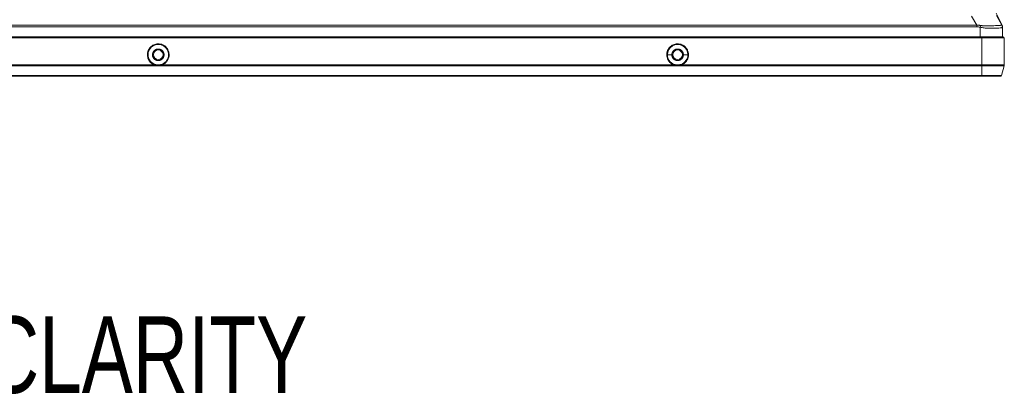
# Model space of a CAD drawing. Header units: millimetres. Extents: x 9 to 550, y 15 to 417.
# Tile 7 of 39: x 110 to 164, y 100 to 120. Entities that reach past the tile are written whole.
import ezdxf

# ---------------------------------------------------------------- set-up
doc = ezdxf.new("R2010")
doc.units = ezdxf.units.MM
doc.styles.add('SLDTEXTSTYLE0', font='TXT', dxfattribs={"width": 0.75})

msp = doc.modelspace()

# ---------------------------------------------------------------- linework, layer by layer
at = {"color": 7, "linetype": 'Continuous', "lineweight": 15}
for p, q in [((162.498, 120.433), (162.789, 119.933)), ((164.197, 119.938), (163.869, 120.597)), ((164.189, 119.944), (163.886, 120.465)), ((162.789, 119.933), (45.636, 119.933)), ((45.659, 119.842), (162.789, 119.842)), ((162.981, 119.289), (162.981, 119.816)), ((164.175, 119.803), (164.221, 119.818)), ((164.19, 119.944), (164.189, 119.944)), ((164.221, 119.818), (164.221, 119.289)), ((45.539, 119.229), (163.081, 119.229)), ((45.625, 119.289), (163.081, 119.289)), ((163.081, 119.229), (163.081, 119.289)), ((163.081, 117.731), (163.081, 119.229)), ((163.081, 119.229), (164.321, 119.229)), ((164.321, 119.229), (164.321, 117.731)), ((145.885, 118.299), (145.637, 118.299)), ((146.773, 118.299), (146.525, 118.299)), ((87.205, 117.682), (117.406, 117.682)), ((87.404, 117.731), (117.206, 117.731)), ((117.406, 117.682), (146.205, 117.681)), ((117.604, 117.731), (146.006, 117.731)), ((146.205, 117.681), (163.081, 117.681)), ((146.404, 117.731), (163.081, 117.731)), ((163.081, 117.681), (163.081, 117.731)), ((163.081, 117.15), (163.081, 117.681)), ((164.314, 117.68), (164.173, 117.15)), ((163.081, 117.15), (41.529, 117.15)), ((41.529, 117.105), (163.081, 117.105)), ((164.173, 117.15), (163.081, 117.15)), ((163.081, 117.15), (163.081, 117.105))]:
    msp.add_line(p, q, dxfattribs=at)
at = {"color": 8, "linetype": 'Continuous', "lineweight": 15}
msp.add_line((164.189, 119.944), (164.189, 119.944), dxfattribs=at)
at = {"color": 7, "linetype": 'Continuous', "lineweight": 15, "flags": 128}
for points in [[(117.206, 117.731), (117.208, 117.736), (117.209, 117.741), (117.211, 117.745), (117.212, 117.749), (117.214, 117.753), (117.215, 117.757), (117.216, 117.76), (117.217, 117.763)], [(117.593, 117.763), (117.594, 117.76), (117.595, 117.757), (117.597, 117.753), (117.598, 117.749), (117.599, 117.745), (117.601, 117.741), (117.603, 117.736), (117.604, 117.731)], [(146.006, 117.731), (146.008, 117.736), (146.009, 117.741), (146.011, 117.745), (146.012, 117.749), (146.014, 117.753), (146.015, 117.757), (146.016, 117.76), (146.017, 117.763)], [(146.393, 117.763), (146.394, 117.76), (146.395, 117.757), (146.397, 117.753), (146.398, 117.749), (146.399, 117.745), (146.401, 117.741), (146.403, 117.736), (146.404, 117.731)]]:
    msp.add_lwpolyline(points, dxfattribs=at)
at = {"color": 7, "linetype": 'Continuous', "lineweight": 15}
for centre in [(117.405, 118.299), (146.205, 118.299)]:
    msp.add_circle(centre, 0.265, dxfattribs=at)
for centre, radius, start, end in [((164.261, 119.229), 0.06, 0, 90), ((117.405, 118.299), 0.568, 289.329, 250.671), ((146.205, 118.299), 0.568, 359.9997, 180.0003), ((146.205, 118.299), 0.568, 180.0003, 250.671), ((146.205, 118.299), 0.568, 289.329, 359.9997), ((164.121, 117.731), 0.2, 345.0686, 0), ((164.115, 117.165), 0.06, 270, 345.0686)]:
    msp.add_arc(centre, radius, start, end, dxfattribs=at)
for points, knots in [([(162.789, 119.933), (162.801, 119.933), (162.824, 119.934), (162.859, 119.934), (162.895, 119.933), (162.932, 119.93), (162.97, 119.925), (162.995, 119.921), (163.008, 119.919)], [0, 0, 0, 0, 0.157533, 0.318418, 0.482893, 0.651178, 0.823483, 1, 1, 1, 1]), ([(163.008, 119.919), (163.022, 119.916), (163.05, 119.912), (163.092, 119.906), (163.135, 119.901), (163.179, 119.897), (163.223, 119.894), (163.267, 119.892), (163.311, 119.891), (163.356, 119.89), (163.401, 119.89), (163.5, 119.892), (163.65, 119.898), (163.83, 119.91), (163.98, 119.918), (164.07, 119.923), (164.12, 119.927), (164.147, 119.929), (164.167, 119.933), (164.18, 119.937), (164.184, 119.941), (164.185, 119.943)], [0, 0, 0, 0, 0.023024, 0.046311, 0.069896, 0.093812, 0.118094, 0.142772, 0.167877, 0.193436, 0.219476, 0.246024, 0.367473, 0.497787, 0.625519, 0.749705, 0.80153, 0.852355, 0.902294, 0.951467, 1, 1, 1, 1]), ([(164.185, 119.943), (164.186, 119.944), (164.187, 119.946), (164.188, 119.946), (164.189, 119.945), (164.189, 119.944)], [0, 0, 0, 0, 0.501404, 0.750997, 1, 1, 1, 1]), ([(163.081, 119.289), (163.097, 119.289), (163.13, 119.289), (163.178, 119.289), (163.226, 119.289), (163.272, 119.289), (163.34, 119.289), (163.429, 119.289), (163.573, 119.289), (163.744, 119.289), (163.893, 119.289), (163.996, 119.289), (164.064, 119.289), (164.123, 119.289), (164.17, 119.289), (164.205, 119.289), (164.23, 119.289), (164.248, 119.289), (164.259, 119.289), (164.26, 119.289), (164.261, 119.289)], [0, 0, 0, 0, 0.026417, 0.052471, 0.078202, 0.103651, 0.12886, 0.189908, 0.252308, 0.377765, 0.501114, 0.563187, 0.625486, 0.687693, 0.750117, 0.800296, 0.850059, 0.899721, 0.949597, 1, 1, 1, 1]), ([(116.946, 117.91), (116.939, 117.919), (116.925, 117.936), (116.906, 117.962), (116.889, 117.989), (116.873, 118.017), (116.859, 118.046), (116.846, 118.076), (116.824, 118.135), (116.803, 118.226), (116.801, 118.349), (116.824, 118.471), (116.87, 118.582), (116.934, 118.68), (117.014, 118.761), (117.108, 118.826), (117.215, 118.874), (117.332, 118.901), (117.455, 118.903), (117.577, 118.88), (117.671, 118.842), (117.738, 118.801), (117.784, 118.768), (117.827, 118.73), (117.852, 118.702), (117.864, 118.688)], [0, 0, 0, 0, 0.017294, 0.03446, 0.051549, 0.06861, 0.085694, 0.102851, 0.12013, 0.185081, 0.250088, 0.315039, 0.380046, 0.440002, 0.500014, 0.55997, 0.619983, 0.684933, 0.749941, 0.814891, 0.879898, 0.910027, 0.939907, 0.969808, 1, 1, 1, 1]), ([(117.086, 118.299), (117.086, 118.307), (117.086, 118.324), (117.09, 118.348), (117.094, 118.372), (117.101, 118.395), (117.109, 118.416), (117.118, 118.437), (117.129, 118.456), (117.14, 118.475), (117.153, 118.492), (117.166, 118.508), (117.18, 118.523), (117.195, 118.536), (117.21, 118.548), (117.225, 118.56), (117.24, 118.57), (117.256, 118.578), (117.272, 118.586), (117.288, 118.593), (117.303, 118.598), (117.319, 118.603), (117.334, 118.607), (117.349, 118.61), (117.363, 118.612), (117.378, 118.614), (117.392, 118.615), (117.401, 118.615), (117.405, 118.615)], [0, 0, 0, 0, 0.05019, 0.099421, 0.147694, 0.195014, 0.241383, 0.286804, 0.331281, 0.374816, 0.417411, 0.45907, 0.499795, 0.539589, 0.578453, 0.616389, 0.653401, 0.68949, 0.724658, 0.758907, 0.792238, 0.824654, 0.856155, 0.886744, 0.916422, 0.94519, 0.973049, 1, 1, 1, 1]), ([(117.405, 118.615), (117.414, 118.615), (117.431, 118.614), (117.458, 118.611), (117.486, 118.605), (117.514, 118.596), (117.543, 118.584), (117.573, 118.568), (117.601, 118.549), (117.629, 118.525), (117.654, 118.497), (117.677, 118.464), (117.697, 118.428), (117.712, 118.388), (117.722, 118.345), (117.724, 118.314), (117.725, 118.299)], [0, 0, 0, 0, 0.050784, 0.104701, 0.16176, 0.221968, 0.285336, 0.351875, 0.421596, 0.494513, 0.57064, 0.649992, 0.732586, 0.81844, 0.907571, 1, 1, 1, 1]), ([(117.864, 118.688), (117.872, 118.678), (117.887, 118.66), (117.908, 118.631), (117.927, 118.6), (117.95, 118.557), (117.974, 118.501), (117.994, 118.43), (118.006, 118.357), (118.009, 118.26), (117.991, 118.14), (117.946, 118.027), (117.894, 117.945), (117.847, 117.888), (117.793, 117.837), (117.734, 117.794), (117.671, 117.757), (117.627, 117.74), (117.604, 117.731)], [0, 0, 0, 0, 0.030884, 0.061647, 0.092398, 0.123247, 0.186654, 0.25015, 0.313558, 0.377054, 0.500027, 0.623, 0.686407, 0.749904, 0.813311, 0.876807, 0.938336, 1, 1, 1, 1]), ([(145.746, 117.91), (145.739, 117.919), (145.725, 117.936), (145.706, 117.962), (145.689, 117.989), (145.673, 118.017), (145.659, 118.046), (145.646, 118.076), (145.624, 118.135), (145.603, 118.226), (145.601, 118.349), (145.624, 118.471), (145.67, 118.582), (145.734, 118.68), (145.814, 118.761), (145.908, 118.826), (146.015, 118.874), (146.132, 118.901), (146.255, 118.903), (146.377, 118.88), (146.471, 118.842), (146.538, 118.801), (146.584, 118.768), (146.627, 118.73), (146.652, 118.702), (146.664, 118.688)], [0, 0, 0, 0, 0.0172939, 0.0344604, 0.051549, 0.0686099, 0.0856937, 0.1028507, 0.1201304, 0.1850809, 0.2500881, 0.3150385, 0.3800458, 0.4400019, 0.5000143, 0.5599705, 0.6199829, 0.6849333, 0.7499405, 0.814891, 0.8798982, 0.910027, 0.9399069, 0.9698081, 1, 1, 1, 1]), ([(145.886, 118.299), (145.886, 118.307), (145.886, 118.324), (145.89, 118.348), (145.894, 118.372), (145.901, 118.395), (145.909, 118.416), (145.918, 118.437), (145.929, 118.456), (145.94, 118.475), (145.953, 118.492), (145.966, 118.508), (145.98, 118.523), (145.995, 118.536), (146.01, 118.548), (146.025, 118.56), (146.04, 118.57), (146.056, 118.578), (146.072, 118.586), (146.088, 118.593), (146.103, 118.598), (146.119, 118.603), (146.134, 118.607), (146.149, 118.61), (146.163, 118.612), (146.178, 118.614), (146.192, 118.615), (146.201, 118.615), (146.205, 118.615)], [0, 0, 0, 0, 0.05019, 0.099421, 0.147694, 0.195014, 0.241383, 0.286804, 0.331281, 0.374816, 0.417411, 0.45907, 0.499795, 0.539589, 0.578453, 0.616389, 0.653401, 0.68949, 0.724658, 0.758907, 0.792238, 0.824654, 0.856155, 0.886744, 0.916422, 0.94519, 0.973049, 1, 1, 1, 1]), ([(146.205, 118.615), (146.214, 118.615), (146.231, 118.614), (146.258, 118.611), (146.286, 118.605), (146.314, 118.596), (146.343, 118.584), (146.373, 118.568), (146.401, 118.549), (146.429, 118.525), (146.454, 118.497), (146.477, 118.464), (146.497, 118.428), (146.512, 118.388), (146.522, 118.345), (146.524, 118.314), (146.525, 118.299)], [0, 0, 0, 0, 0.050784, 0.104701, 0.16176, 0.221968, 0.285336, 0.351875, 0.421596, 0.494513, 0.57064, 0.649992, 0.732586, 0.81844, 0.907571, 1, 1, 1, 1]), ([(146.664, 118.688), (146.672, 118.678), (146.687, 118.66), (146.708, 118.631), (146.727, 118.6), (146.75, 118.557), (146.774, 118.501), (146.794, 118.43), (146.806, 118.357), (146.809, 118.26), (146.791, 118.14), (146.746, 118.027), (146.694, 117.945), (146.647, 117.888), (146.593, 117.837), (146.534, 117.794), (146.471, 117.757), (146.427, 117.74), (146.404, 117.731)], [0, 0, 0, 0, 0.030884, 0.061647, 0.092398, 0.123247, 0.186654, 0.25015, 0.313558, 0.377054, 0.500027, 0.623, 0.686407, 0.749904, 0.813311, 0.876807, 0.938336, 1, 1, 1, 1]), ([(117.405, 117.976), (117.397, 117.976), (117.38, 117.977), (117.354, 117.98), (117.328, 117.985), (117.302, 117.993), (117.275, 118.003), (117.249, 118.016), (117.223, 118.032), (117.198, 118.051), (117.175, 118.073), (117.153, 118.098), (117.134, 118.126), (117.117, 118.156), (117.103, 118.189), (117.093, 118.224), (117.086, 118.261), (117.086, 118.286), (117.086, 118.299)], [0, 0, 0, 0, 0.049255, 0.100305, 0.153145, 0.20777, 0.264175, 0.322353, 0.382298, 0.444003, 0.50746, 0.572662, 0.639599, 0.708264, 0.778646, 0.850737, 0.924525, 1, 1, 1, 1]), ([(117.725, 118.299), (117.725, 118.291), (117.724, 118.274), (117.722, 118.249), (117.717, 118.224), (117.711, 118.201), (117.703, 118.178), (117.693, 118.156), (117.682, 118.136), (117.67, 118.116), (117.657, 118.098), (117.643, 118.081), (117.628, 118.066), (117.612, 118.052), (117.595, 118.039), (117.579, 118.027), (117.561, 118.017), (117.544, 118.007), (117.526, 118), (117.508, 117.993), (117.491, 117.988), (117.473, 117.983), (117.456, 117.98), (117.439, 117.978), (117.422, 117.976), (117.411, 117.976), (117.405, 117.976)], [0, 0, 0, 0, 0.05051, 0.100271, 0.149279, 0.197533, 0.245029, 0.291763, 0.337733, 0.382936, 0.42737, 0.471032, 0.513919, 0.55603, 0.597361, 0.63791, 0.677676, 0.716656, 0.754849, 0.792252, 0.828864, 0.864683, 0.899708, 0.933936, 0.967367, 1, 1, 1, 1]), ([(146.205, 117.976), (146.197, 117.976), (146.18, 117.977), (146.154, 117.98), (146.128, 117.985), (146.102, 117.993), (146.075, 118.003), (146.049, 118.016), (146.023, 118.032), (145.998, 118.051), (145.975, 118.073), (145.953, 118.098), (145.934, 118.126), (145.917, 118.156), (145.903, 118.189), (145.893, 118.224), (145.886, 118.261), (145.886, 118.286), (145.886, 118.299)], [0, 0, 0, 0, 0.0492549, 0.1003048, 0.1531449, 0.2077702, 0.264175, 0.3223531, 0.3822981, 0.444003, 0.5074601, 0.5726617, 0.6395992, 0.7082639, 0.7786463, 0.8507367, 0.9245248, 1, 1, 1, 1]), ([(146.525, 118.299), (146.525, 118.291), (146.524, 118.274), (146.522, 118.249), (146.517, 118.224), (146.511, 118.201), (146.503, 118.178), (146.493, 118.156), (146.482, 118.136), (146.47, 118.116), (146.457, 118.098), (146.443, 118.081), (146.428, 118.066), (146.412, 118.052), (146.395, 118.039), (146.379, 118.027), (146.361, 118.017), (146.344, 118.007), (146.326, 118), (146.308, 117.993), (146.291, 117.988), (146.273, 117.983), (146.256, 117.98), (146.239, 117.978), (146.222, 117.976), (146.211, 117.976), (146.205, 117.976)], [0, 0, 0, 0, 0.05051, 0.100271, 0.149279, 0.197533, 0.245028, 0.291763, 0.337733, 0.382936, 0.42737, 0.471032, 0.513919, 0.55603, 0.597361, 0.63791, 0.677676, 0.716656, 0.754849, 0.792252, 0.828864, 0.864683, 0.899708, 0.933936, 0.967367, 1, 1, 1, 1]), ([(117.206, 117.731), (117.196, 117.735), (117.176, 117.742), (117.147, 117.755), (117.118, 117.77), (117.091, 117.786), (117.058, 117.807), (117.021, 117.835), (116.981, 117.871), (116.958, 117.897), (116.946, 117.91)], [0, 0, 0, 0, 0.1003451, 0.2002404, 0.2999676, 0.3998101, 0.5000503, 0.6666951, 0.8329072, 1, 1, 1, 1]), ([(117.406, 117.682), (117.396, 117.684), (117.38, 117.688), (117.347, 117.695), (117.307, 117.701), (117.265, 117.709), (117.232, 117.721), (117.215, 117.728), (117.206, 117.731)], [0, 0, 0, 0, 0.145088, 0.245234, 0.487297, 0.734962, 0.859801, 1, 1, 1, 1]), ([(117.405, 117.733), (117.394, 117.733), (117.373, 117.733), (117.341, 117.736), (117.314, 117.739), (117.288, 117.744), (117.263, 117.749), (117.237, 117.756), (117.222, 117.761), (117.217, 117.763)], [0, 0, 0, 0, 0.1674781, 0.3347089, 0.5016177, 0.5899958, 0.7513729, 0.9132024, 1, 1, 1, 1]), ([(117.593, 117.763), (117.586, 117.76), (117.571, 117.755), (117.548, 117.749), (117.524, 117.744), (117.503, 117.74), (117.48, 117.737), (117.454, 117.735), (117.427, 117.733), (117.411, 117.733), (117.405, 117.733)], [0, 0, 0, 0, 0.124315, 0.24886, 0.373563, 0.498377, 0.580765, 0.749062, 0.901243, 1, 1, 1, 1]), ([(117.604, 117.731), (117.596, 117.728), (117.579, 117.721), (117.545, 117.709), (117.502, 117.701), (117.452, 117.694), (117.421, 117.686), (117.406, 117.682)], [0, 0, 0, 0, 0.138216, 0.262318, 0.524095, 0.774617, 1, 1, 1, 1]), ([(146.006, 117.731), (145.996, 117.735), (145.976, 117.742), (145.947, 117.755), (145.918, 117.77), (145.891, 117.786), (145.858, 117.807), (145.821, 117.835), (145.781, 117.871), (145.758, 117.897), (145.746, 117.91)], [0, 0, 0, 0, 0.100345, 0.20024, 0.299968, 0.39981, 0.50005, 0.666695, 0.832907, 1, 1, 1, 1]), ([(146.205, 117.681), (146.196, 117.683), (146.18, 117.687), (146.148, 117.695), (146.107, 117.701), (146.065, 117.709), (146.032, 117.721), (146.015, 117.728), (146.006, 117.731)], [0, 0, 0, 0, 0.121594, 0.24274, 0.483976, 0.733718, 0.858413, 1, 1, 1, 1]), ([(146.205, 117.733), (146.194, 117.733), (146.173, 117.733), (146.141, 117.736), (146.114, 117.739), (146.088, 117.744), (146.063, 117.749), (146.037, 117.756), (146.022, 117.761), (146.017, 117.763)], [0, 0, 0, 0, 0.167478, 0.334709, 0.501618, 0.589996, 0.751373, 0.913202, 1, 1, 1, 1]), ([(146.393, 117.763), (146.386, 117.76), (146.371, 117.755), (146.348, 117.749), (146.324, 117.744), (146.303, 117.74), (146.28, 117.737), (146.254, 117.735), (146.227, 117.733), (146.211, 117.733), (146.205, 117.733)], [0, 0, 0, 0, 0.124315, 0.24886, 0.373563, 0.498377, 0.580765, 0.749062, 0.901243, 1, 1, 1, 1]), ([(146.404, 117.731), (146.396, 117.728), (146.379, 117.721), (146.345, 117.709), (146.302, 117.701), (146.261, 117.695), (146.229, 117.688), (146.214, 117.684), (146.205, 117.681)], [0, 0, 0, 0, 0.137529, 0.260586, 0.521665, 0.768611, 0.863885, 1, 1, 1, 1]), ([(163.081, 117.731), (163.243, 117.731), (163.406, 117.731), (163.706, 117.731), (163.843, 117.731), (164.073, 117.731), (164.165, 117.731), (164.289, 117.731), (164.321, 117.731), (164.321, 117.731)], [0, 0, 0, 0, 0.25, 0.25, 0.5, 0.5, 0.75, 0.75, 1, 1, 1, 1]), ([(163.081, 117.681), (163.097, 117.681), (163.127, 117.681), (163.173, 117.681), (163.219, 117.681), (163.264, 117.681), (163.308, 117.681), (163.351, 117.681), (163.394, 117.681), (163.436, 117.681), (163.478, 117.68), (163.518, 117.68), (163.558, 117.68), (163.596, 117.68), (163.634, 117.68), (163.671, 117.68), (163.706, 117.68), (163.741, 117.68), (163.775, 117.68), (163.807, 117.68), (163.839, 117.68), (163.87, 117.68), (163.899, 117.68), (163.927, 117.68), (163.955, 117.68), (163.981, 117.68), (164.006, 117.68), (164.03, 117.68), (164.053, 117.68), (164.075, 117.68), (164.096, 117.68), (164.115, 117.68), (164.134, 117.68), (164.152, 117.68), (164.168, 117.68), (164.184, 117.68), (164.198, 117.68), (164.212, 117.68), (164.225, 117.68), (164.237, 117.68), (164.247, 117.68), (164.257, 117.68), (164.266, 117.68), (164.274, 117.68), (164.282, 117.68), (164.288, 117.68), (164.294, 117.68), (164.299, 117.68), (164.303, 117.68), (164.307, 117.68), (164.31, 117.68), (164.312, 117.68), (164.313, 117.68), (164.314, 117.68), (164.314, 117.68), (164.314, 117.68)], [0, 0, 0, 0, 0.023924, 0.047653, 0.071187, 0.094527, 0.117673, 0.140623, 0.16338, 0.185942, 0.208309, 0.230482, 0.252461, 0.274245, 0.295834, 0.317229, 0.33843, 0.359436, 0.380248, 0.400865, 0.421288, 0.441516, 0.46155, 0.48139, 0.501035, 0.520485, 0.539742, 0.558803, 0.577671, 0.596344, 0.614822, 0.633107, 0.651197, 0.669092, 0.686793, 0.7043, 0.721612, 0.73873, 0.755654, 0.772383, 0.788918, 0.805258, 0.821405, 0.837356, 0.853114, 0.868677, 0.884046, 0.89922, 0.9142, 0.928986, 0.943578, 0.957975, 0.972177, 0.986186, 1, 1, 1, 1]), ([(163.081, 117.105), (163.355, 117.105), (163.618, 117.105), (164.006, 117.105), (164.115, 117.105), (164.115, 117.105)], [0, 0, 0, 0, 0.5, 0.5, 1, 1, 1, 1])]:
    msp.add_open_spline(points, degree=3, knots=knots, dxfattribs=at)
for points in [[(162.789, 119.842), (162.789, 119.873), (162.789, 119.904), (162.789, 119.933)], [(162.789, 119.842), (162.853, 119.842), (162.918, 119.832), (162.981, 119.816)], [(163.008, 119.919), (163, 119.887), (162.99, 119.851), (162.981, 119.816)], [(164.221, 119.818), (164.221, 119.862), (164.208, 119.907), (164.185, 119.943)], [(164.221, 119.826), (164.221, 119.867), (164.21, 119.909), (164.189, 119.944)], [(164.19, 119.944), (164.21, 119.908), (164.221, 119.867), (164.221, 119.826)], [(164.221, 119.818), (164.221, 119.823), (164.221, 119.825), (164.221, 119.826)]]:
    msp.add_open_spline(points, degree=3, dxfattribs=at)
at = {"color": 8, "linetype": 'Continuous', "lineweight": 15}
msp.add_open_spline([(162.981, 119.816), (163.056, 119.804), (163.211, 119.78), (163.441, 119.767), (163.664, 119.767), (163.92, 119.774), (164.13, 119.78), (164.164, 119.797), (164.175, 119.803)], degree=3, knots=[0, 0, 0, 0, 0.133683, 0.275878, 0.419581, 0.571683, 0.860712, 1, 1, 1, 1], dxfattribs=at)

# ---------------------------------------------------------------- texts
at = {"color": 7, "linetype": 'Continuous', "lineweight": 0, "insert": (59.379, 103.81), "char_height": 4.23333, "attachment_point": 1, "style": 'SLDTEXTSTYLE0'}
msp.add_mtext('STAND REMOVED FOR CLARITY', dxfattribs=at)

doc.saveas('drawing.dxf')
